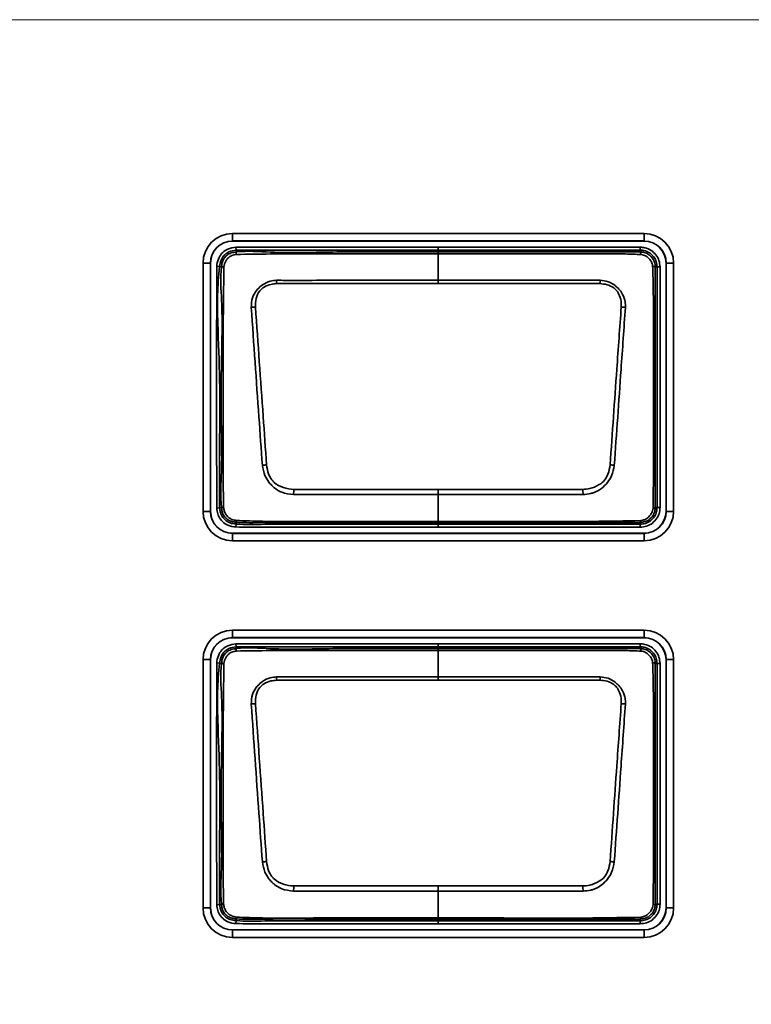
# Model space of a CAD drawing. Header units: millimetres. Extents: x 0 to 1118, y 0 to 864.
# Tile 153 of 250: x 654.44 to 660.59, y 459.81 to 468.1. Entities that reach past the tile are written whole.
import ezdxf

# ---------------------------------------------------------------- set-up
doc = ezdxf.new("R2010")
doc.units = ezdxf.units.MM
doc.styles.add('SLDTEXTSTYLE0', font='TXT', dxfattribs={"width": 0.605})
doc.dimstyles.new('SLDDIMSTYLE6', dxfattribs={"dimtxt": 4.233333, "dimasz": 4.572, "dimexe": 0, "dimexo": 0.0625, "dimgap": 1.058333, "dimtad": 0, "dimtih": 1, "dimtoh": 1, "dimdec": 1, "dimlfac": 4, "dimrnd": 1e-09, "dimzin": 4, "dimdsep": 46, "dimtxsty": 'SLDTEXTSTYLE0', "dimsah": 1, "dimcen": 0.09, "dimadec": 0, "dimazin": 1, "dimtfac": 1, "dimtofl": 0, "dimtmove": 0, "dimatfit": 3, "dimfxl": 1, "dimfrac": 2, "dimtolj": 1, "dimtzin": 12, "dimarcsym": 0})

# ---------------------------------------------------------------- blocks, each defined once
blk = doc.blocks.new('_D_18')
at = {"color": 7, "linetype": 'Continuous', "lineweight": 0}
for p, q in [((692.0812, 468.0992), (558.5156, 468.0992)), ((560.1158, 468.0992), (560.1158, 455.9727)), ((560.1158, 437.3492), (560.1158, 449.4757)), ((645.4908, 437.3492), (558.5156, 437.3492))]:
    blk.add_line(p, q, dxfattribs=at)
at = {"color": 7, "linetype": 'Continuous', "lineweight": 18}
for points in [[(560.1158, 468.0992), (559.3538, 463.5272), (560.8778, 463.5272)], [(560.1158, 437.3492), (560.8778, 441.9212), (559.3538, 441.9212)]]:
    blk.add_solid(points, dxfattribs=at)
at = {"color": 7, "linetype": 'Continuous', "lineweight": 18, "insert": (552.8397, 454.9328), "char_height": 4.23333, "attachment_point": 1, "style": 'SLDTEXTSTYLE0'}
blk.add_mtext('123.0', dxfattribs=at)

msp = doc.modelspace()

# ---------------------------------------------------------------- linework, layer by layer
at = {"color": 7, "linetype": 'Continuous', "lineweight": 35}
for p, q in [((656.227, 466.2994), (659.6919, 466.2994)), ((656.227, 466.2994), (656.227, 466.2369)), ((659.6919, 466.2369), (656.227, 466.2369)), ((656.227, 466.2358), (656.227, 466.2369)), ((659.6919, 466.2358), (656.227, 466.2358)), ((659.6919, 466.2994), (659.6919, 466.2369)), ((659.6919, 466.2358), (659.6919, 466.2369)), ((656.2549, 466.1846), (656.2577, 466.1598)), ((656.2577, 466.1598), (656.2594, 466.1446)), ((657.9595, 466.1849), (659.6595, 466.1849)), ((657.9595, 466.1446), (657.9595, 466.1599)), ((659.6595, 466.1599), (657.9595, 466.1599)), ((659.6595, 466.1599), (659.6595, 466.1849)), ((659.6595, 466.1446), (659.6595, 466.1599)), ((657.9595, 465.9061), (657.9595, 466.1286)), ((655.9793, 463.9617), (655.9793, 466.0516)), ((655.9793, 466.0516), (656.0418, 466.0516)), ((656.0418, 466.0516), (656.0418, 463.9617)), ((656.0429, 466.0516), (656.0418, 466.0516)), ((656.0429, 466.0516), (656.0429, 463.9617)), ((656.0941, 466.0243), (656.1189, 466.0212)), ((656.1341, 466.0192), (656.1189, 466.0212)), ((659.8002, 466.0192), (659.7849, 466.0192)), ((659.8002, 463.9942), (659.8002, 466.0192)), ((659.8002, 466.0192), (659.8252, 466.0192)), ((659.8252, 466.0192), (659.8252, 463.9942)), ((659.8761, 466.0516), (659.8772, 466.0516)), ((659.8761, 463.9617), (659.8761, 466.0516)), ((659.8772, 466.0516), (659.9397, 466.0516)), ((659.8772, 463.9617), (659.8772, 466.0516)), ((659.9397, 466.0516), (659.9397, 463.9617)), ((657.9595, 465.8781), (656.5994, 465.8781)), ((659.3196, 465.8781), (657.9595, 465.8781)), ((657.9595, 464.1468), (657.9595, 464.1037)), ((657.9595, 463.8776), (657.9595, 464.1037)), ((656.094, 463.9896), (656.1189, 463.9924)), ((656.1189, 463.9924), (656.1341, 463.9942)), ((659.7849, 463.9942), (659.8002, 463.9942)), ((659.8002, 463.9942), (659.8252, 463.9942)), ((655.9793, 463.9617), (656.0418, 463.9617)), ((656.0429, 463.9617), (656.0418, 463.9617)), ((659.8761, 463.9617), (659.8772, 463.9617)), ((659.8772, 463.9617), (659.9397, 463.9617)), ((656.2563, 463.8302), (656.2583, 463.8551)), ((656.2596, 463.8705), (656.2583, 463.8551)), ((657.9595, 463.8776), (657.9595, 463.8689)), ((657.9595, 463.8689), (657.9595, 463.8535)), ((657.9595, 463.8535), (659.6594, 463.8535)), ((657.9595, 463.8285), (657.9595, 463.8535)), ((659.6594, 463.8285), (657.9595, 463.8285)), ((659.6594, 463.8535), (659.6594, 463.8688)), ((659.6595, 463.8688), (659.6594, 463.8688)), ((659.6594, 463.8535), (659.6594, 463.8285)), ((656.227, 463.7776), (656.227, 463.7765)), ((656.227, 463.7776), (659.6919, 463.7776)), ((656.227, 463.7765), (659.6919, 463.7765)), ((656.227, 463.7765), (656.227, 463.714)), ((659.6919, 463.7776), (659.6919, 463.7765)), ((659.6919, 463.7765), (659.6919, 463.714)), ((659.6919, 463.714), (656.227, 463.714)), ((656.227, 462.9619), (659.6919, 462.9619)), ((656.227, 462.9619), (656.227, 462.8994)), ((659.6919, 462.9619), (659.6919, 462.8994)), ((659.6919, 462.8994), (656.227, 462.8994)), ((656.227, 462.8983), (656.227, 462.8994)), ((659.6919, 462.8983), (656.227, 462.8983)), ((656.2549, 462.8471), (656.2577, 462.8223)), ((657.9595, 462.8474), (659.6595, 462.8474)), ((659.6595, 462.8224), (659.6595, 462.8474)), ((659.6919, 462.8983), (659.6919, 462.8994)), ((656.2577, 462.8223), (656.2594, 462.8071)), ((657.9595, 462.8071), (657.9595, 462.8224)), ((659.6595, 462.8224), (657.9595, 462.8224)), ((657.9595, 462.5686), (657.9595, 462.7911)), ((659.6595, 462.8071), (659.6595, 462.8224)), ((655.9793, 460.6242), (655.9793, 462.7141)), ((655.9793, 462.7141), (656.0418, 462.7141)), ((656.0418, 462.7141), (656.0418, 460.6242)), ((656.0429, 462.7141), (656.0418, 462.7141)), ((656.0429, 462.7141), (656.0429, 460.6242)), ((656.0941, 462.6868), (656.1189, 462.6837)), ((656.1341, 462.6817), (656.1189, 462.6837)), ((659.8002, 462.6817), (659.7849, 462.6817)), ((659.8002, 460.6567), (659.8002, 462.6817)), ((659.8002, 462.6817), (659.8252, 462.6817)), ((659.8252, 462.6817), (659.8252, 460.6567)), ((659.8761, 462.7141), (659.8772, 462.7141)), ((659.8761, 460.6242), (659.8761, 462.7141)), ((659.8772, 462.7141), (659.9397, 462.7141)), ((659.8772, 460.6242), (659.8772, 462.7141)), ((659.9397, 462.7141), (659.9397, 460.6242)), ((657.9595, 462.5406), (656.5994, 462.5406)), ((659.3196, 462.5406), (657.9595, 462.5406)), ((657.9595, 460.8093), (657.9595, 460.7662)), ((657.9595, 460.5401), (657.9595, 460.7662)), ((655.9793, 460.6242), (656.0418, 460.6242)), ((656.0429, 460.6242), (656.0418, 460.6242)), ((656.094, 460.6521), (656.1189, 460.6549)), ((656.1189, 460.6549), (656.1341, 460.6567)), ((659.7849, 460.6567), (659.8002, 460.6567)), ((659.8002, 460.6567), (659.8252, 460.6567)), ((659.8761, 460.6242), (659.8772, 460.6242)), ((659.8772, 460.6242), (659.9397, 460.6242)), ((656.2563, 460.4927), (656.2583, 460.5176)), ((656.2596, 460.533), (656.2583, 460.5176)), ((657.9595, 460.5401), (657.9595, 460.5314)), ((657.9595, 460.5314), (657.9595, 460.516)), ((657.9595, 460.516), (659.6594, 460.516)), ((657.9595, 460.491), (657.9595, 460.516)), ((659.6594, 460.516), (659.6594, 460.5313)), ((659.6595, 460.5313), (659.6594, 460.5313)), ((659.6594, 460.516), (659.6594, 460.491)), ((656.227, 460.4401), (656.227, 460.439)), ((656.227, 460.4401), (659.6919, 460.4401)), ((656.227, 460.439), (659.6919, 460.439)), ((656.227, 460.439), (656.227, 460.3765)), ((659.6594, 460.491), (657.9595, 460.491)), ((659.6919, 460.4401), (659.6919, 460.439)), ((659.6919, 460.439), (659.6919, 460.3765)), ((659.6919, 460.3765), (656.227, 460.3765))]:
    msp.add_line(p, q, dxfattribs=at)
at = {"color": 7, "linetype": 'Continuous', "lineweight": 35, "flags": 128}
for points in [[(657.9595, 466.1599), (657.9095, 466.1599), (657.7095, 466.1599), (657.3095, 466.1599), (656.8165, 466.1599), (656.2577, 466.1598)], [(657.9595, 466.1599), (657.9595, 466.1605), (657.9595, 466.1619), (657.9595, 466.1643), (657.9595, 466.1674), (657.9595, 466.1712), (657.9595, 466.1754), (657.9595, 466.1801), (657.9595, 466.1849)], [(657.9595, 466.1446), (657.9595, 466.1442), (657.9595, 466.1434), (657.9595, 466.142), (657.9595, 466.1402), (657.9595, 466.1379), (657.9595, 466.1352), (657.9595, 466.1321), (657.9595, 466.1286)], [(657.9595, 465.9061), (658.2577, 465.9061), (659.3208, 465.9061)], [(657.9595, 465.9061), (657.9595, 465.9031), (657.9595, 465.8999), (657.9595, 465.8966), (657.9595, 465.8931), (657.9595, 465.8895), (657.9595, 465.8858), (657.9595, 465.8819), (657.9595, 465.8781)], [(657.9595, 464.1037), (657.6613, 464.1037), (656.7416, 464.1037)], [(656.743, 464.1468), (657.7958, 464.1468), (657.9595, 464.1468)], [(657.9595, 464.1468), (658.1232, 464.1468), (659.176, 464.1468)], [(659.1774, 464.1037), (658.1232, 464.1037), (657.9595, 464.1037)], [(657.9595, 462.8224), (657.9595, 462.823), (657.9595, 462.8244), (657.9595, 462.8268), (657.9595, 462.8299), (657.9595, 462.8337), (657.9595, 462.8379), (657.9595, 462.8426), (657.9595, 462.8474)], [(657.9595, 462.8224), (657.9095, 462.8224), (657.7095, 462.8224), (657.3095, 462.8224), (656.8165, 462.8224), (656.2577, 462.8223)], [(657.9595, 462.8071), (657.9595, 462.8067), (657.9595, 462.8059), (657.9595, 462.8045), (657.9595, 462.8027), (657.9595, 462.8004), (657.9595, 462.7977), (657.9595, 462.7946), (657.9595, 462.7911)], [(657.9595, 462.5686), (658.2577, 462.5686), (659.3208, 462.5686)], [(657.9595, 462.5686), (657.9595, 462.5656), (657.9595, 462.5624), (657.9595, 462.5591), (657.9595, 462.5556), (657.9595, 462.552), (657.9595, 462.5483), (657.9595, 462.5444), (657.9595, 462.5406)], [(657.9595, 460.7662), (657.6613, 460.7662), (656.7416, 460.7662)], [(656.743, 460.8093), (657.7958, 460.8093), (657.9595, 460.8093)], [(657.9595, 460.8093), (658.1232, 460.8093), (659.176, 460.8093)], [(659.1774, 460.7662), (658.1232, 460.7662), (657.9595, 460.7662)]]:
    msp.add_lwpolyline(points, dxfattribs=at)
at = {"color": 7, "linetype": 'Continuous', "lineweight": 35}
for centre, radius, start, end in [((656.227, 466.0516), 0.2477, 90, 180), ((656.227, 466.0516), 0.1852, 90, 180), ((656.227, 466.0516), 0.1841, 90, 180), ((659.6919, 466.0516), 0.2477, 0, 90), ((659.6919, 466.0516), 0.1852, 0, 90), ((659.6919, 466.0516), 0.1841, 0, 90), ((656.3541, 466.1376), 0.095, 175.75252, 188.15287), ((659.6311, 466.1258), 0.0341, 355.96569, 33.64705), ((656.1359, 465.8905), 0.1288, 81.47129, 90.81507), ((659.7658, 465.9891), 0.0357, 57.52032, 94.07551), ((648.9857, 465.5771), 7.6196, 2.26392, 2.47463), ((666.9333, 465.5771), 7.6196, 177.52537, 177.73608), ((656.4325, 465.3357), 0.3458, 92.07277, 97.89349), ((659.4865, 465.3357), 0.3458, 82.10683, 87.92755), ((656.605, 463.4961), 0.8622, 96.06918, 98.42952), ((659.314, 463.4961), 0.8622, 81.5706, 83.93095), ((686.2888, 463.1788), 29.5617, 178.12352, 178.20698), ((629.6302, 463.1788), 29.5617, 1.79302, 1.87648), ((656.136, 464.1126), 0.1185, 269.06659, 277.55314), ((659.7685, 464.0169), 0.028, 266.51023, 305.92299), ((656.227, 463.9617), 0.2477, 180, 270), ((656.227, 463.9617), 0.1852, 180, 270), ((656.227, 463.9617), 0.1841, 180, 270), ((659.6919, 463.9617), 0.2477, 270, 0), ((659.6919, 463.9617), 0.1852, 270, 0), ((659.6919, 463.9617), 0.1841, 270, 0), ((656.3061, 463.8795), 0.0474, 173.39747, 191.06133), ((659.6426, 463.8827), 0.0218, 320.39336, 2.68132), ((656.227, 462.7141), 0.2477, 90, 180), ((659.6919, 462.7141), 0.2477, 0, 90), ((656.227, 462.7141), 0.1852, 90, 180), ((656.227, 462.7141), 0.1841, 90, 180), ((659.6919, 462.7141), 0.1852, 0, 90), ((659.6919, 462.7141), 0.1841, 0, 90), ((656.3541, 462.8001), 0.095, 175.75252, 188.15287), ((659.6311, 462.7883), 0.0341, 355.96569, 33.64705), ((656.1359, 462.553), 0.1288, 81.47129, 90.81507), ((659.7658, 462.6516), 0.0357, 57.52032, 94.07551), ((648.9857, 462.2396), 7.6196, 2.26392, 2.47463), ((666.9333, 462.2396), 7.6196, 177.52537, 177.73608), ((656.4325, 461.9982), 0.3458, 92.07277, 97.89349), ((659.4865, 461.9982), 0.3458, 82.10683, 87.92755), ((656.605, 460.1586), 0.8622, 96.06918, 98.42952), ((659.314, 460.1586), 0.8622, 81.5706, 83.93095), ((686.2888, 459.8413), 29.5617, 178.12352, 178.20698), ((629.6302, 459.8413), 29.5617, 1.79302, 1.87648), ((656.227, 460.6242), 0.2477, 180, 270), ((656.227, 460.6242), 0.1852, 180, 270), ((656.227, 460.6242), 0.1841, 180, 270), ((656.136, 460.7751), 0.1185, 269.06659, 277.55314), ((659.6919, 460.6242), 0.2477, 270, 0), ((659.6919, 460.6242), 0.1852, 270, 0), ((659.6919, 460.6242), 0.1841, 270, 0), ((659.7685, 460.6794), 0.028, 266.51023, 305.92299), ((656.3061, 460.542), 0.0474, 173.39747, 191.06133), ((659.6426, 460.5452), 0.0218, 320.39336, 2.68132)]:
    msp.add_arc(centre, radius, start, end, dxfattribs=at)
for points, knots in [([(656.0941, 466.0243), (656.0948, 466.0291), (656.0982, 466.0548), (656.1093, 466.0971), (656.1429, 466.142), (656.1916, 466.1743), (656.2317, 466.1809), (656.2549, 466.1846)], [0, 0, 0, 0, 0.058142, 0.312481, 0.516431, 0.720004, 1, 1, 1, 1]), ([(656.2577, 466.1598), (656.2577, 466.1598), (656.2372, 466.1575), (656.2022, 466.1507), (656.1604, 466.1236), (656.1319, 466.0853), (656.1226, 466.0485), (656.1195, 466.0257), (656.1189, 466.0212)], [0, 0, 0, 0, 0.00007, 0.287537, 0.483939, 0.679062, 0.936857, 1, 1, 1, 1]), ([(656.2549, 466.1846), (656.4421, 466.1847), (656.8165, 466.1849), (657.3847, 466.1849), (657.7657, 466.1849), (657.9595, 466.1849)], [0, 0, 0, 0, 0.329436, 0.658872, 1, 1, 1, 1]), ([(656.2594, 466.1446), (656.2595, 466.1446), (656.3543, 466.1553), (656.638, 466.1327), (657.1061, 466.1486), (657.5774, 466.1441), (657.8617, 466.1444), (657.9595, 466.1446)], [0, 0, 0, 0, 0.000009, 0.168619, 0.498292, 0.827436, 1, 1, 1, 1]), ([(659.6595, 466.1849), (659.6726, 466.184), (659.7042, 466.1818), (659.7513, 466.1608), (659.7928, 466.1227), (659.8201, 466.0734), (659.8235, 466.037), (659.8252, 466.0192)], [0, 0, 0, 0, 0.1511123, 0.3656171, 0.5802578, 0.7952178, 1, 1, 1, 1]), ([(659.8002, 466.0192), (659.8002, 466.0192), (659.8002, 466.0342), (659.7952, 466.0652), (659.7728, 466.1071), (659.7374, 466.1395), (659.6975, 466.1572), (659.6706, 466.1591), (659.6595, 466.1599)], [0, 0, 0, 0, 0.0000682, 0.2048277, 0.4197812, 0.6343927, 0.8488643, 1, 1, 1, 1]), ([(656.1341, 466.0192), (656.1341, 466.0193), (656.1365, 466.0382), (656.1419, 466.0698), (656.166, 466.1073), (656.1979, 466.131), (656.2309, 466.1408), (656.2523, 466.1438), (656.2594, 466.1446), (656.2594, 466.1446)], [0, 0, 0, 0, 0.0000766, 0.292145, 0.4813289, 0.6685014, 0.8892918, 0.9999234, 1, 1, 1, 1]), ([(656.2601, 466.1241), (656.2534, 466.1228), (656.2346, 466.1192), (656.2082, 466.1089), (656.1844, 466.0902), (656.1641, 466.061), (656.1586, 466.035), (656.155, 466.0178)], [0, 0, 0, 0, 0.127496, 0.353035, 0.515865, 0.679688, 1, 1, 1, 1]), ([(657.9595, 466.1286), (657.8601, 466.1286), (657.5758, 466.1286), (657.1047, 466.1283), (656.6376, 466.1294), (656.3555, 466.1255), (656.2601, 466.1241)], [0, 0, 0, 0, 0.1755, 0.501918, 0.831626, 1, 1, 1, 1]), ([(657.9595, 466.1446), (658.146, 466.1446), (658.5191, 466.1446), (658.9638, 466.1446), (659.3033, 466.1445), (659.4965, 466.1446), (659.6191, 466.1445), (659.6595, 466.1446), (659.6595, 466.1446)], [0, 0, 0, 0, 0.3291479, 0.6582957, 0.7848972, 0.9280251, 0.9999912, 1, 1, 1, 1]), ([(659.6651, 466.1234), (659.6221, 466.1251), (659.4984, 466.1299), (659.2935, 466.1282), (658.9696, 466.1288), (658.5643, 466.1285), (658.2006, 466.1286), (657.999, 466.1286), (657.9595, 466.1286)], [0, 0, 0, 0, 0.075739, 0.217696, 0.360252, 0.645411, 0.930556, 1, 1, 1, 1]), ([(659.6595, 466.1446), (659.6595, 466.1446), (659.6699, 466.1446), (659.6945, 466.1416), (659.7303, 466.1256), (659.7611, 466.0966), (659.7806, 466.0598), (659.785, 466.0326), (659.7849, 466.0192), (659.7849, 466.0192)], [0, 0, 0, 0, 0.000076, 0.159905, 0.374062, 0.588093, 0.794093, 0.999924, 1, 1, 1, 1]), ([(659.7632, 466.0247), (659.7616, 466.0342), (659.7582, 466.0543), (659.7411, 466.0817), (659.7172, 466.1046), (659.6907, 466.1194), (659.6725, 466.1222), (659.6651, 466.1234)], [0, 0, 0, 0, 0.190909, 0.406669, 0.631062, 0.851531, 1, 1, 1, 1]), ([(656.094, 463.9896), (656.094, 464.1896), (656.094, 464.5481), (656.0936, 465.0665), (656.094, 465.5448), (656.0941, 465.8645), (656.0941, 466.0243)], [0, 0, 0, 0, 0.294817, 0.528637, 0.764318, 1, 1, 1, 1]), ([(656.1189, 466.0212), (656.1189, 466.0212), (656.0989, 465.8633), (656.1001, 465.543), (656.1236, 465.0666), (656.1175, 464.549), (656.1184, 464.1914), (656.1189, 463.9924)], [0, 0, 0, 0, 0.000007, 0.235195, 0.471316, 0.705749, 1, 1, 1, 1]), ([(656.1341, 463.9942), (656.1341, 463.9942), (656.1228, 464.0942), (656.1394, 464.2952), (656.132, 464.6928), (656.1297, 465.1735), (656.1478, 465.6475), (656.1223, 465.9259), (656.1341, 466.0192), (656.1341, 466.0192)], [0, 0, 0, 0, 0.000007, 0.149192, 0.296265, 0.589843, 0.860506, 0.999993, 1, 1, 1, 1]), ([(656.155, 466.0178), (656.1536, 465.9242), (656.1494, 465.6478), (656.1479, 465.1733), (656.1488, 464.6931), (656.1484, 464.2952), (656.1505, 464.0956), (656.1516, 463.9952)], [0, 0, 0, 0, 0.138888, 0.409935, 0.703873, 0.851045, 1, 1, 1, 1]), ([(659.7668, 463.9889), (659.7682, 464.0957), (659.771, 464.3077), (659.7703, 464.7301), (659.7707, 465.1474), (659.77, 465.5104), (659.7694, 465.7133), (659.7686, 465.8679), (659.765, 465.9714), (659.7632, 466.0247)], [0, 0, 0, 0, 0.157294, 0.312474, 0.622468, 0.772195, 0.847355, 0.921427, 1, 1, 1, 1]), ([(659.7849, 466.0192), (659.7849, 466.0192), (659.7848, 465.9686), (659.7849, 465.8661), (659.7849, 465.7136), (659.7848, 465.5102), (659.7849, 465.1475), (659.7848, 464.7301), (659.7849, 464.3101), (659.7846, 464.0983), (659.7849, 463.9942), (659.7849, 463.9942)], [0, 0, 0, 0, 0.000007, 0.075686, 0.15099, 0.226275, 0.376845, 0.688419, 0.844208, 0.999993, 1, 1, 1, 1]), ([(656.385, 465.6782), (656.3861, 465.7058), (656.3882, 465.7556), (656.4169, 465.8051), (656.4469, 465.8405), (656.4829, 465.873), (656.538, 465.9013), (656.5802, 465.9046), (656.5982, 465.9061)], [0, 0, 0, 0, 0.236036, 0.426179, 0.477737, 0.637251, 0.844602, 1, 1, 1, 1]), ([(656.5982, 465.9061), (656.648, 465.9059), (656.7972, 465.9054), (657.0457, 465.9064), (657.3471, 465.906), (657.6517, 465.9061), (657.8569, 465.9061), (657.9595, 465.9061)], [0, 0, 0, 0, 0.109645, 0.328736, 0.547827, 0.773914, 1, 1, 1, 1]), ([(659.3208, 465.9061), (659.3437, 465.9039), (659.3905, 465.8994), (659.4388, 465.8697), (659.4753, 465.837), (659.5076, 465.7991), (659.5256, 465.7583), (659.5341, 465.7154), (659.534, 465.6953), (659.534, 465.6782)], [0, 0, 0, 0, 0.196953, 0.400474, 0.477525, 0.621985, 0.827103, 0.852197, 1, 1, 1, 1]), ([(656.5994, 465.8781), (656.5832, 465.8768), (656.5459, 465.8739), (656.4953, 465.8542), (656.449, 465.8135), (656.4219, 465.7532), (656.4206, 465.7052), (656.42, 465.6813)], [0, 0, 0, 0, 0.160648, 0.369005, 0.524127, 0.762874, 1, 1, 1, 1]), ([(659.499, 465.6813), (659.4991, 465.6964), (659.4994, 465.7345), (659.4834, 465.7854), (659.4587, 465.8234), (659.4265, 465.8512), (659.3812, 465.8726), (659.3401, 465.8762), (659.3196, 465.8781)], [0, 0, 0, 0, 0.150039, 0.377629, 0.518715, 0.593819, 0.797701, 1, 1, 1, 1]), ([(656.4786, 464.349), (656.469, 464.4849), (656.4485, 464.7745), (656.417, 465.2177), (656.3957, 465.5246), (656.385, 465.6782)], [0, 0, 0, 0, 0.306049, 0.652529, 1, 1, 1, 1]), ([(656.42, 465.6813), (656.431, 465.5279), (656.4529, 465.2212), (656.4843, 464.7785), (656.5044, 464.489), (656.5138, 464.3535)], [0, 0, 0, 0, 0.347304, 0.694424, 1, 1, 1, 1]), ([(659.4052, 464.3535), (659.4145, 464.4879), (659.4332, 464.7565), (659.4644, 465.1994), (659.4865, 465.5072), (659.499, 465.6813)], [0, 0, 0, 0, 0.302974, 0.605825, 1, 1, 1, 1]), ([(659.534, 465.6782), (659.5218, 465.5039), (659.5003, 465.1958), (659.469, 464.7526), (659.4499, 464.4837), (659.4404, 464.349)], [0, 0, 0, 0, 0.394267, 0.696552, 1, 1, 1, 1]), ([(656.7416, 464.1037), (656.7076, 464.1074), (656.6499, 464.1137), (656.5906, 464.1499), (656.5561, 464.1803), (656.5274, 464.2147), (656.4926, 464.2686), (656.4837, 464.3198), (656.4786, 464.349)], [0, 0, 0, 0, 0.256994, 0.435753, 0.518339, 0.608051, 0.775867, 1, 1, 1, 1]), ([(656.5138, 464.3535), (656.5179, 464.3273), (656.5249, 464.2823), (656.5514, 464.2328), (656.5922, 464.1911), (656.6542, 464.1558), (656.7134, 464.1498), (656.743, 464.1468)], [0, 0, 0, 0, 0.231465, 0.397413, 0.481538, 0.74157, 1, 1, 1, 1]), ([(659.176, 464.1468), (659.1954, 464.1481), (659.2436, 464.1515), (659.3073, 464.1789), (659.3612, 464.2215), (659.3937, 464.2808), (659.4009, 464.3268), (659.4052, 464.3535)], [0, 0, 0, 0, 0.1694257, 0.4225313, 0.5936441, 0.7635746, 1, 1, 1, 1]), ([(659.4404, 464.349), (659.4351, 464.3191), (659.4258, 464.2668), (659.3837, 464.2022), (659.3312, 464.1486), (659.2794, 464.1221), (659.226, 464.1073), (659.1993, 464.1053), (659.1774, 464.1037)], [0, 0, 0, 0, 0.229046, 0.401207, 0.578038, 0.797363, 0.83357, 1, 1, 1, 1]), ([(656.1189, 463.9924), (656.1189, 463.9924), (656.1213, 463.9706), (656.1281, 463.9331), (656.1602, 463.8913), (656.1975, 463.865), (656.2326, 463.8575), (656.253, 463.8556), (656.2583, 463.8551)], [0, 0, 0, 0, 0.0000694, 0.3040945, 0.5118244, 0.7159775, 0.9248449, 1, 1, 1, 1]), ([(656.2596, 463.8705), (656.2596, 463.8705), (656.2468, 463.8715), (656.2216, 463.8744), (656.1847, 463.8901), (656.1547, 463.9201), (656.1389, 463.9576), (656.1353, 463.9832), (656.1341, 463.9941), (656.1341, 463.9942)], [0, 0, 0, 0, 0.0000768, 0.1973332, 0.3879828, 0.6047465, 0.8311097, 0.9999232, 1, 1, 1, 1]), ([(656.1516, 463.9952), (656.1534, 463.9848), (656.1573, 463.9628), (656.1719, 463.9321), (656.1948, 463.9083), (656.2244, 463.8916), (656.2465, 463.8874), (656.259, 463.885)], [0, 0, 0, 0, 0.189123, 0.39968, 0.598829, 0.771957, 1, 1, 1, 1]), ([(659.6594, 463.8535), (659.6745, 463.8549), (659.7054, 463.8578), (659.7474, 463.881), (659.7797, 463.9162), (659.7975, 463.9562), (659.7994, 463.9831), (659.8002, 463.9942)], [0, 0, 0, 0, 0.204674, 0.419842, 0.63439, 0.848799, 1, 1, 1, 1]), ([(659.8252, 463.9942), (659.8243, 463.9811), (659.8221, 463.9495), (659.8011, 463.9024), (659.763, 463.8609), (659.7136, 463.8335), (659.6772, 463.8301), (659.6594, 463.8285)], [0, 0, 0, 0, 0.151184, 0.365635, 0.580222, 0.795405, 1, 1, 1, 1]), ([(659.7849, 463.9942), (659.7849, 463.9942), (659.7849, 463.9836), (659.7818, 463.9592), (659.7659, 463.9235), (659.7372, 463.8928), (659.7003, 463.8733), (659.673, 463.8688), (659.6595, 463.8688), (659.6595, 463.8688)], [0, 0, 0, 0, 0.000076, 0.162066, 0.372152, 0.585973, 0.793109, 0.999924, 1, 1, 1, 1]), ([(656.2563, 463.8302), (656.233, 463.8331), (656.1918, 463.8381), (656.1425, 463.873), (656.1107, 463.9147), (656.0983, 463.9562), (656.0952, 463.9809), (656.094, 463.9896)], [0, 0, 0, 0, 0.276626, 0.489449, 0.702472, 0.894255, 1, 1, 1, 1]), ([(659.6644, 463.8837), (659.6747, 463.8858), (659.6969, 463.8902), (659.7252, 463.9096), (659.7486, 463.9351), (659.7631, 463.9624), (659.7657, 463.9814), (659.7668, 463.9889)], [0, 0, 0, 0, 0.197464, 0.427893, 0.636791, 0.855624, 1, 1, 1, 1]), ([(657.9595, 463.8285), (657.9428, 463.8285), (657.8595, 463.8285), (657.5095, 463.8285), (657.1199, 463.828), (656.7163, 463.8288), (656.4986, 463.8267), (656.3371, 463.8291), (656.2563, 463.8302)], [0, 0, 0, 0, 0.029357, 0.146783, 0.616488, 0.715592, 0.857623, 1, 1, 1, 1]), ([(656.2583, 463.8551), (656.2584, 463.8551), (656.3381, 463.8486), (656.4993, 463.8543), (656.8211, 463.853), (657.1858, 463.8536), (657.592, 463.8535), (657.837, 463.8535), (657.9595, 463.8535)], [0, 0, 0, 0, 0.000009, 0.1411, 0.283602, 0.567928, 0.783964, 1, 1, 1, 1]), ([(656.259, 463.885), (656.3326, 463.8823), (656.5494, 463.8742), (656.9099, 463.8786), (657.3401, 463.8773), (657.69, 463.8776), (657.8965, 463.8776), (657.9595, 463.8776)], [0, 0, 0, 0, 0.129882, 0.382749, 0.635797, 0.888846, 1, 1, 1, 1]), ([(657.9595, 463.8689), (657.7721, 463.869), (657.3973, 463.8691), (656.9041, 463.8684), (656.5252, 463.87), (656.3329, 463.8645), (656.2596, 463.8705), (656.2596, 463.8705)], [0, 0, 0, 0, 0.3307416, 0.6614832, 0.8701677, 0.9999912, 1, 1, 1, 1]), ([(657.9595, 463.8776), (657.9928, 463.8775), (658.1595, 463.8775), (658.5928, 463.8781), (659.1278, 463.8744), (659.5294, 463.8814), (659.6644, 463.8837)], [0, 0, 0, 0, 0.058653, 0.293263, 0.762483, 1, 1, 1, 1]), ([(659.6594, 463.8688), (659.5257, 463.8689), (659.1268, 463.869), (658.5601, 463.8689), (658.1271, 463.8689), (657.9595, 463.8689)], [0, 0, 0, 0, 0.235996, 0.704164, 1, 1, 1, 1]), ([(656.0941, 462.6868), (656.0948, 462.6916), (656.0982, 462.7173), (656.1093, 462.7596), (656.1429, 462.8045), (656.1916, 462.8368), (656.2317, 462.8434), (656.2549, 462.8471)], [0, 0, 0, 0, 0.058142, 0.312481, 0.516431, 0.720004, 1, 1, 1, 1]), ([(656.2549, 462.8471), (656.4421, 462.8472), (656.8165, 462.8474), (657.3847, 462.8474), (657.7657, 462.8474), (657.9595, 462.8474)], [0, 0, 0, 0, 0.329436, 0.658872, 1, 1, 1, 1]), ([(659.6595, 462.8474), (659.6726, 462.8465), (659.7042, 462.8443), (659.7513, 462.8233), (659.7928, 462.7852), (659.8201, 462.7359), (659.8235, 462.6995), (659.8252, 462.6817)], [0, 0, 0, 0, 0.1511123, 0.3656171, 0.5802578, 0.7952178, 1, 1, 1, 1]), ([(656.2577, 462.8223), (656.2577, 462.8223), (656.2372, 462.82), (656.2022, 462.8132), (656.1604, 462.7861), (656.1319, 462.7478), (656.1226, 462.711), (656.1195, 462.6882), (656.1189, 462.6837)], [0, 0, 0, 0, 0.00007, 0.287537, 0.483939, 0.679062, 0.936857, 1, 1, 1, 1]), ([(656.1341, 462.6817), (656.1341, 462.6818), (656.1365, 462.7007), (656.1419, 462.7323), (656.166, 462.7698), (656.1979, 462.7935), (656.2309, 462.8033), (656.2523, 462.8063), (656.2594, 462.8071), (656.2594, 462.8071)], [0, 0, 0, 0, 0.0000766, 0.292145, 0.4813289, 0.6685014, 0.8892918, 0.9999234, 1, 1, 1, 1]), ([(656.2601, 462.7866), (656.2534, 462.7853), (656.2346, 462.7817), (656.2082, 462.7714), (656.1844, 462.7527), (656.1641, 462.7235), (656.1586, 462.6975), (656.155, 462.6803)], [0, 0, 0, 0, 0.127496, 0.353035, 0.515865, 0.679688, 1, 1, 1, 1]), ([(656.2594, 462.8071), (656.2595, 462.8071), (656.3543, 462.8178), (656.638, 462.7952), (657.1061, 462.8111), (657.5774, 462.8066), (657.8617, 462.8069), (657.9595, 462.8071)], [0, 0, 0, 0, 0.000009, 0.168619, 0.498292, 0.827436, 1, 1, 1, 1]), ([(657.9595, 462.7911), (657.8601, 462.7911), (657.5758, 462.7911), (657.1047, 462.7908), (656.6376, 462.7919), (656.3555, 462.788), (656.2601, 462.7866)], [0, 0, 0, 0, 0.1755, 0.501918, 0.831626, 1, 1, 1, 1]), ([(657.9595, 462.8071), (658.146, 462.8071), (658.5191, 462.8071), (658.9638, 462.8071), (659.3033, 462.807), (659.4965, 462.8071), (659.6191, 462.807), (659.6595, 462.8071), (659.6595, 462.8071)], [0, 0, 0, 0, 0.3291479, 0.6582957, 0.7848972, 0.9280251, 0.9999912, 1, 1, 1, 1]), ([(659.6651, 462.7859), (659.6221, 462.7876), (659.4984, 462.7924), (659.2935, 462.7907), (658.9696, 462.7913), (658.5643, 462.791), (658.2006, 462.7911), (657.999, 462.7911), (657.9595, 462.7911)], [0, 0, 0, 0, 0.075739, 0.217696, 0.360252, 0.645411, 0.930556, 1, 1, 1, 1]), ([(659.8002, 462.6817), (659.8002, 462.6817), (659.8002, 462.6967), (659.7952, 462.7277), (659.7728, 462.7696), (659.7374, 462.802), (659.6975, 462.8197), (659.6706, 462.8216), (659.6595, 462.8224)], [0, 0, 0, 0, 0.0000682, 0.2048277, 0.4197812, 0.6343927, 0.8488643, 1, 1, 1, 1]), ([(659.6595, 462.8071), (659.6595, 462.8071), (659.6699, 462.8071), (659.6945, 462.8041), (659.7303, 462.7881), (659.7611, 462.7591), (659.7806, 462.7223), (659.785, 462.6951), (659.7849, 462.6817), (659.7849, 462.6817)], [0, 0, 0, 0, 0.000076, 0.159905, 0.374062, 0.588093, 0.794093, 0.999924, 1, 1, 1, 1]), ([(659.7632, 462.6872), (659.7616, 462.6967), (659.7582, 462.7168), (659.7411, 462.7442), (659.7172, 462.7671), (659.6907, 462.7819), (659.6725, 462.7847), (659.6651, 462.7859)], [0, 0, 0, 0, 0.190909, 0.406669, 0.631062, 0.851531, 1, 1, 1, 1]), ([(656.094, 460.6521), (656.094, 460.8521), (656.094, 461.2106), (656.0936, 461.729), (656.094, 462.2073), (656.0941, 462.527), (656.0941, 462.6868)], [0, 0, 0, 0, 0.294817, 0.528637, 0.764318, 1, 1, 1, 1]), ([(656.1189, 462.6837), (656.1189, 462.6837), (656.0989, 462.5258), (656.1001, 462.2055), (656.1236, 461.7291), (656.1175, 461.2115), (656.1184, 460.8539), (656.1189, 460.6549)], [0, 0, 0, 0, 0.000007, 0.235195, 0.471316, 0.705749, 1, 1, 1, 1]), ([(656.1341, 460.6567), (656.1341, 460.6567), (656.1228, 460.7567), (656.1394, 460.9577), (656.132, 461.3553), (656.1297, 461.836), (656.1478, 462.31), (656.1223, 462.5884), (656.1341, 462.6817), (656.1341, 462.6817)], [0, 0, 0, 0, 0.000007, 0.149192, 0.296265, 0.589843, 0.860506, 0.999993, 1, 1, 1, 1]), ([(656.155, 462.6803), (656.1536, 462.5867), (656.1494, 462.3103), (656.1479, 461.8358), (656.1488, 461.3556), (656.1484, 460.9577), (656.1505, 460.7581), (656.1516, 460.6577)], [0, 0, 0, 0, 0.138888, 0.409935, 0.703873, 0.851045, 1, 1, 1, 1]), ([(659.7668, 460.6514), (659.7682, 460.7582), (659.771, 460.9702), (659.7703, 461.3926), (659.7707, 461.8099), (659.77, 462.1729), (659.7694, 462.3758), (659.7686, 462.5304), (659.765, 462.6339), (659.7632, 462.6872)], [0, 0, 0, 0, 0.157294, 0.312474, 0.622468, 0.772195, 0.847355, 0.921427, 1, 1, 1, 1]), ([(659.7849, 462.6817), (659.7849, 462.6817), (659.7848, 462.6311), (659.7849, 462.5286), (659.7849, 462.3761), (659.7848, 462.1727), (659.7849, 461.81), (659.7848, 461.3926), (659.7849, 460.9726), (659.7846, 460.7608), (659.7849, 460.6567), (659.7849, 460.6567)], [0, 0, 0, 0, 0.000007, 0.075686, 0.15099, 0.226275, 0.376845, 0.688419, 0.844208, 0.999993, 1, 1, 1, 1]), ([(656.385, 462.3407), (656.3861, 462.3683), (656.3882, 462.4181), (656.4169, 462.4676), (656.4469, 462.503), (656.4829, 462.5355), (656.538, 462.5638), (656.5802, 462.5671), (656.5982, 462.5686)], [0, 0, 0, 0, 0.236036, 0.426179, 0.477737, 0.637251, 0.844602, 1, 1, 1, 1]), ([(656.5994, 462.5406), (656.5832, 462.5393), (656.5459, 462.5364), (656.4953, 462.5167), (656.449, 462.476), (656.4219, 462.4157), (656.4206, 462.3677), (656.42, 462.3438)], [0, 0, 0, 0, 0.160648, 0.369005, 0.524127, 0.762874, 1, 1, 1, 1]), ([(656.5982, 462.5686), (656.648, 462.5684), (656.7972, 462.5679), (657.0457, 462.5689), (657.3471, 462.5685), (657.6517, 462.5686), (657.8569, 462.5686), (657.9595, 462.5686)], [0, 0, 0, 0, 0.109645, 0.328736, 0.547827, 0.773914, 1, 1, 1, 1]), ([(659.499, 462.3438), (659.4991, 462.3589), (659.4994, 462.397), (659.4834, 462.4479), (659.4587, 462.4859), (659.4265, 462.5137), (659.3812, 462.5351), (659.3401, 462.5387), (659.3196, 462.5406)], [0, 0, 0, 0, 0.150039, 0.377629, 0.518715, 0.593819, 0.797701, 1, 1, 1, 1]), ([(659.3208, 462.5686), (659.3437, 462.5664), (659.3905, 462.5619), (659.4388, 462.5322), (659.4753, 462.4995), (659.5076, 462.4616), (659.5256, 462.4208), (659.5341, 462.3779), (659.534, 462.3578), (659.534, 462.3407)], [0, 0, 0, 0, 0.196953, 0.400474, 0.477525, 0.621985, 0.827103, 0.852197, 1, 1, 1, 1]), ([(656.4786, 461.0115), (656.469, 461.1474), (656.4485, 461.437), (656.417, 461.8802), (656.3957, 462.1871), (656.385, 462.3407)], [0, 0, 0, 0, 0.306049, 0.652529, 1, 1, 1, 1]), ([(656.42, 462.3438), (656.431, 462.1904), (656.4529, 461.8837), (656.4843, 461.441), (656.5044, 461.1515), (656.5138, 461.016)], [0, 0, 0, 0, 0.347304, 0.694424, 1, 1, 1, 1]), ([(659.4052, 461.016), (659.4145, 461.1504), (659.4332, 461.419), (659.4644, 461.8619), (659.4865, 462.1697), (659.499, 462.3438)], [0, 0, 0, 0, 0.302974, 0.605825, 1, 1, 1, 1]), ([(659.534, 462.3407), (659.5218, 462.1664), (659.5003, 461.8583), (659.469, 461.4151), (659.4499, 461.1462), (659.4404, 461.0115)], [0, 0, 0, 0, 0.394267, 0.696552, 1, 1, 1, 1]), ([(656.7416, 460.7662), (656.7076, 460.7699), (656.6499, 460.7762), (656.5906, 460.8124), (656.5561, 460.8428), (656.5274, 460.8772), (656.4926, 460.9311), (656.4837, 460.9823), (656.4786, 461.0115)], [0, 0, 0, 0, 0.256994, 0.435753, 0.518339, 0.608051, 0.775867, 1, 1, 1, 1]), ([(656.5138, 461.016), (656.5179, 460.9898), (656.5249, 460.9448), (656.5514, 460.8953), (656.5922, 460.8536), (656.6542, 460.8183), (656.7134, 460.8123), (656.743, 460.8093)], [0, 0, 0, 0, 0.231465, 0.397413, 0.481538, 0.74157, 1, 1, 1, 1]), ([(659.176, 460.8093), (659.1954, 460.8106), (659.2436, 460.814), (659.3073, 460.8414), (659.3612, 460.884), (659.3937, 460.9433), (659.4009, 460.9893), (659.4052, 461.016)], [0, 0, 0, 0, 0.1694257, 0.4225313, 0.5936441, 0.7635746, 1, 1, 1, 1]), ([(659.4404, 461.0115), (659.4351, 460.9816), (659.4258, 460.9293), (659.3837, 460.8647), (659.3312, 460.8111), (659.2794, 460.7846), (659.226, 460.7698), (659.1993, 460.7678), (659.1774, 460.7662)], [0, 0, 0, 0, 0.229046, 0.401207, 0.578038, 0.797363, 0.83357, 1, 1, 1, 1]), ([(656.2563, 460.4927), (656.233, 460.4956), (656.1918, 460.5006), (656.1425, 460.5355), (656.1107, 460.5772), (656.0983, 460.6187), (656.0952, 460.6434), (656.094, 460.6521)], [0, 0, 0, 0, 0.276626, 0.489449, 0.702472, 0.894255, 1, 1, 1, 1]), ([(656.1189, 460.6549), (656.1189, 460.6549), (656.1213, 460.6331), (656.1281, 460.5956), (656.1602, 460.5538), (656.1975, 460.5275), (656.2326, 460.52), (656.253, 460.5181), (656.2583, 460.5176)], [0, 0, 0, 0, 0.0000694, 0.3040945, 0.5118244, 0.7159775, 0.9248449, 1, 1, 1, 1]), ([(656.2596, 460.533), (656.2596, 460.533), (656.2468, 460.534), (656.2216, 460.5369), (656.1847, 460.5526), (656.1547, 460.5826), (656.1389, 460.6201), (656.1353, 460.6457), (656.1341, 460.6566), (656.1341, 460.6567)], [0, 0, 0, 0, 0.0000768, 0.1973332, 0.3879828, 0.6047465, 0.8311097, 0.9999232, 1, 1, 1, 1]), ([(656.1516, 460.6577), (656.1534, 460.6473), (656.1573, 460.6253), (656.1719, 460.5946), (656.1948, 460.5708), (656.2244, 460.5541), (656.2465, 460.5499), (656.259, 460.5475)], [0, 0, 0, 0, 0.189123, 0.39968, 0.598829, 0.771957, 1, 1, 1, 1]), ([(659.6594, 460.516), (659.6745, 460.5174), (659.7054, 460.5203), (659.7474, 460.5435), (659.7797, 460.5787), (659.7975, 460.6187), (659.7994, 460.6456), (659.8002, 460.6567)], [0, 0, 0, 0, 0.204674, 0.419842, 0.63439, 0.848799, 1, 1, 1, 1]), ([(659.8252, 460.6567), (659.8243, 460.6436), (659.8221, 460.612), (659.8011, 460.5649), (659.763, 460.5234), (659.7136, 460.496), (659.6772, 460.4926), (659.6594, 460.491)], [0, 0, 0, 0, 0.151184, 0.365635, 0.580222, 0.795405, 1, 1, 1, 1]), ([(659.7849, 460.6567), (659.7849, 460.6567), (659.7849, 460.6461), (659.7818, 460.6217), (659.7659, 460.586), (659.7372, 460.5553), (659.7003, 460.5358), (659.673, 460.5313), (659.6595, 460.5313), (659.6595, 460.5313)], [0, 0, 0, 0, 0.000076, 0.162066, 0.372152, 0.585973, 0.793109, 0.999924, 1, 1, 1, 1]), ([(659.6644, 460.5462), (659.6747, 460.5483), (659.6969, 460.5527), (659.7252, 460.5721), (659.7486, 460.5976), (659.7631, 460.6249), (659.7657, 460.6439), (659.7668, 460.6514)], [0, 0, 0, 0, 0.197464, 0.427893, 0.636791, 0.855624, 1, 1, 1, 1]), ([(656.2583, 460.5176), (656.2584, 460.5176), (656.3381, 460.5111), (656.4993, 460.5168), (656.8211, 460.5155), (657.1858, 460.5161), (657.592, 460.516), (657.837, 460.516), (657.9595, 460.516)], [0, 0, 0, 0, 0.000009, 0.1411, 0.283602, 0.567928, 0.783964, 1, 1, 1, 1]), ([(656.259, 460.5475), (656.3326, 460.5448), (656.5494, 460.5367), (656.9099, 460.5411), (657.3401, 460.5398), (657.69, 460.5401), (657.8965, 460.5401), (657.9595, 460.5401)], [0, 0, 0, 0, 0.129882, 0.382749, 0.635797, 0.888846, 1, 1, 1, 1]), ([(657.9595, 460.5314), (657.7721, 460.5315), (657.3973, 460.5316), (656.9041, 460.5309), (656.5252, 460.5325), (656.3329, 460.527), (656.2596, 460.533), (656.2596, 460.533)], [0, 0, 0, 0, 0.3307416, 0.6614832, 0.8701677, 0.9999912, 1, 1, 1, 1]), ([(657.9595, 460.5401), (657.9928, 460.54), (658.1595, 460.54), (658.5928, 460.5406), (659.1278, 460.5369), (659.5294, 460.5439), (659.6644, 460.5462)], [0, 0, 0, 0, 0.058653, 0.293263, 0.762483, 1, 1, 1, 1]), ([(659.6594, 460.5313), (659.5257, 460.5314), (659.1268, 460.5315), (658.5601, 460.5314), (658.1271, 460.5314), (657.9595, 460.5314)], [0, 0, 0, 0, 0.235996, 0.704164, 1, 1, 1, 1]), ([(657.9595, 460.491), (657.9428, 460.491), (657.8595, 460.491), (657.5095, 460.491), (657.1199, 460.4905), (656.7163, 460.4913), (656.4986, 460.4892), (656.3371, 460.4916), (656.2563, 460.4927)], [0, 0, 0, 0, 0.029357, 0.146783, 0.616488, 0.715592, 0.857623, 1, 1, 1, 1])]:
    msp.add_open_spline(points, degree=3, knots=knots, dxfattribs=at)

# ---------------------------------------------------------------- dimensions: what is measured, and where the dimension line sits
at = {"color": 7, "linetype": 'Continuous', "lineweight": 18}
dim = msp.add_linear_dim(base=(560.1158, 437.3492), p1=(693.6814, 468.0992), p2=(647.091, 437.3492), angle=90, dimstyle='SLDDIMSTYLE6', dxfattribs=at)
dim.commit()
dim.dimension.update_dxf_attribs({"geometry": '_D_18', "text_midpoint": (560.1158, 452.7242), "dimtype": 160})

doc.saveas('drawing.dxf')
